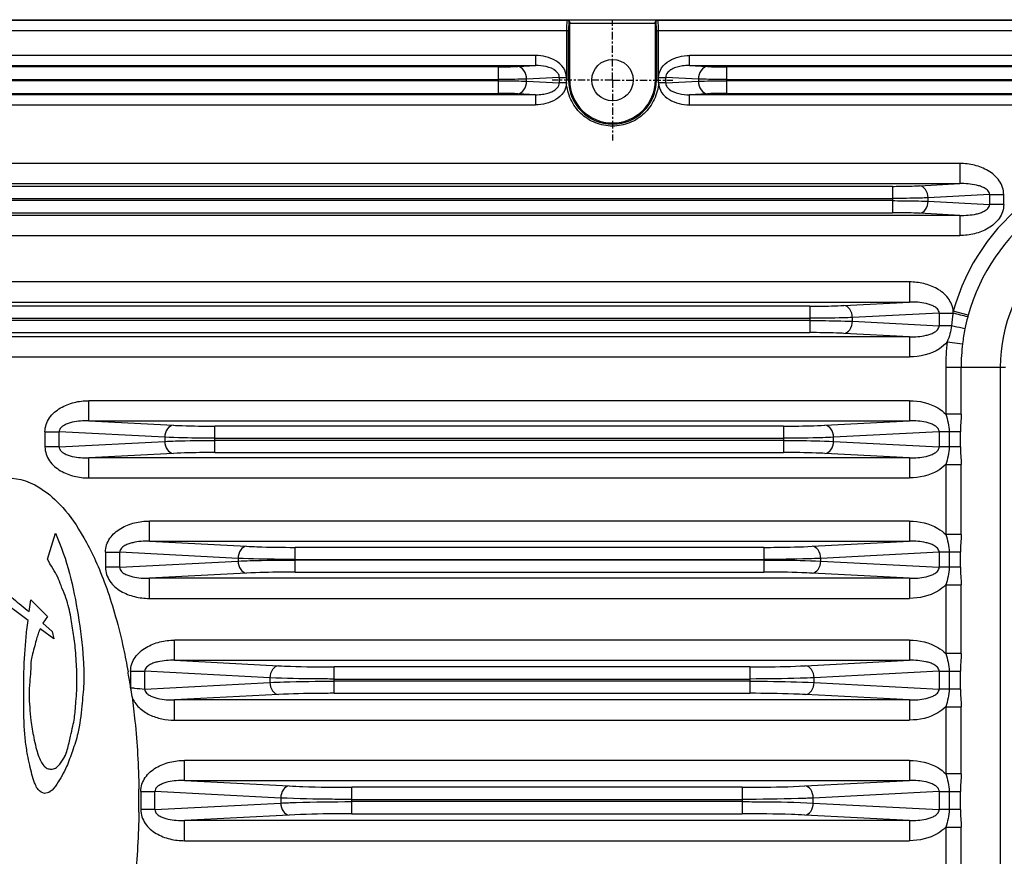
# Model space of a CAD drawing. Header units: millimetres. Extents: x 23 to 485, y 64 to 313.
# Tile 17 of 18: x 393 to 442, y 217 to 258. Entities that reach past the tile are written whole.
import ezdxf

# ---------------------------------------------------------------- set-up
doc = ezdxf.new("R2010")
doc.units = ezdxf.units.MM
doc.linetypes.add('CENTER', pattern=[0.6, 0.375, -0.075, 0.075, -0.075])
doc.layers.add('DEFAULT_1', color=3, linetype='CENTER')

msp = doc.modelspace()

# ---------------------------------------------------------------- linework, layer by layer
at = {"color": 7, "linetype": 'Continuous'}
for p, q in [((302.1305, 258.1061), (483.1162, 258.1061)), ((420.3411, 257.5729), (420.3387, 255.2243)), ((420.4983, 255.1061), (420.4983, 257.9299)), ((424.7483, 255.1061), (424.7483, 257.9299)), ((424.9079, 255.2243), (424.9056, 257.5729)), ((420.3405, 255.2441), (420.34, 255.1061)), ((420.3434, 254.9681), (420.34, 255.0935)), ((424.9066, 255.1061), (424.9061, 255.2441)), ((394.5919, 231.3391), (394.9756, 232.6218)), ((393.6265, 228.29), (390.9398, 230.2623)), ((393.6709, 228.7292), (393.7513, 229.3205)), ((393.7513, 229.3205), (394.5898, 228.481)), ((394.5898, 228.481), (394.3491, 228.1522)), ((394.9031, 227.3773), (394.225, 227.8737)), ((394.3491, 228.1522), (394.8093, 227.7375)), ((394.8093, 227.7375), (394.9031, 227.3773))]:
    msp.add_line(p, q, dxfattribs=at)
at = {"color": 9, "linetype": 'Continuous'}
for p, q in [((420.3932, 258.0728), (364.8534, 258.0728)), ((420.3932, 258.0799), (420.3932, 258.0728)), ((424.8534, 258.0799), (420.3932, 258.0799)), ((424.8534, 258.0728), (424.8534, 258.0799)), ((479.8932, 258.0728), (424.8534, 258.0728)), ((364.8059, 257.5729), (420.4407, 257.5729)), ((420.4407, 255.1061), (420.4407, 257.5729)), ((420.4751, 257.9728), (420.499, 257.9776)), ((420.4983, 257.9299), (424.7483, 257.9299)), ((424.7476, 257.9776), (424.7716, 257.9728)), ((424.8059, 257.5729), (424.8059, 255.1061)), ((424.8059, 257.5729), (479.9407, 257.5729)), ((418.8024, 256.329), (366.4442, 256.329)), ((418.8024, 256.329), (418.8024, 255.8297)), ((426.4442, 255.8297), (426.4442, 256.329)), ((477.8024, 256.329), (426.4442, 256.329)), ((366.4442, 255.8297), (418.8024, 255.8297)), ((416.945, 255.7622), (368.3016, 255.7622)), ((416.9449, 255.7622), (416.9449, 254.4501)), ((417.9172, 255.7833), (418.8024, 255.8297)), ((426.4442, 255.8297), (477.8024, 255.8297)), ((426.4442, 255.8297), (427.3294, 255.7833)), ((475.945, 255.7622), (428.3016, 255.7622)), ((428.3017, 254.4501), (428.3017, 255.7622)), ((368.3017, 255.138), (416.9449, 255.138)), ((416.9449, 255.0742), (368.3017, 255.0742)), ((419.981, 255.2441), (418.3591, 255.1591)), ((418.3591, 255.0531), (418.3591, 255.1591)), ((419.981, 255.2441), (419.981, 254.9681)), ((419.981, 255.2441), (420.34, 255.2441)), ((424.9066, 255.2441), (425.2657, 255.2441)), ((425.2657, 254.9681), (425.2657, 255.2441)), ((426.8875, 255.1591), (425.2657, 255.2441)), ((426.8875, 255.1591), (426.8875, 255.0531)), ((428.3017, 255.138), (475.9449, 255.138)), ((475.9449, 255.0742), (428.3017, 255.0742)), ((418.3591, 255.0531), (419.981, 254.9681)), ((420.3434, 254.9681), (419.981, 254.9681)), ((425.2657, 254.9681), (424.9032, 254.9681)), ((425.2657, 254.9681), (426.8875, 255.0531)), ((418.8024, 254.3826), (366.4442, 254.3826)), ((368.3016, 254.4501), (416.945, 254.4501)), ((418.8024, 254.3826), (417.9172, 254.429)), ((418.8024, 254.3826), (418.8024, 253.8833)), ((427.3294, 254.429), (426.4442, 254.3826)), ((426.4442, 253.8833), (426.4442, 254.3826)), ((477.8024, 254.3826), (426.4442, 254.3826)), ((428.3016, 254.4501), (475.945, 254.4501)), ((366.4442, 253.8833), (418.8024, 253.8833)), ((426.4442, 253.8833), (477.8024, 253.8833)), ((439.8585, 250.9685), (332.4381, 250.9685)), ((439.8585, 250.9685), (439.8585, 249.9699)), ((332.4381, 249.9699), (439.8585, 249.9699)), ((436.5155, 249.8359), (335.7811, 249.8359)), ((436.5154, 249.8359), (436.5154, 248.5263)), ((437.859, 249.8651), (439.8585, 249.9699)), ((335.7812, 249.2368), (436.5154, 249.2368)), ((441.3304, 249.4256), (438.2832, 249.2659)), ((438.2832, 249.0963), (438.2832, 249.2659)), ((441.3304, 249.4256), (442.0375, 249.4256)), ((441.3304, 249.4256), (441.3304, 248.9366)), ((442.0375, 248.9366), (442.0375, 249.4256)), ((436.5154, 249.1255), (335.7812, 249.1255)), ((438.2832, 249.0963), (441.3304, 248.9366)), ((442.0375, 248.9366), (441.3304, 248.9366)), ((439.8585, 248.3924), (332.4381, 248.3924)), ((335.7811, 248.5263), (436.5155, 248.5263)), ((439.8585, 248.3924), (437.859, 248.4972)), ((439.8585, 248.3924), (439.8585, 247.3937)), ((332.4381, 247.3937), (439.8585, 247.3937)), ((437.3585, 245.0919), (332.4381, 245.0919)), ((437.3585, 245.0919), (437.3585, 244.0933)), ((332.4381, 244.0933), (437.3585, 244.0933)), ((432.4085, 243.8859), (337.3881, 243.8859)), ((432.4083, 243.8859), (432.4083, 242.5763)), ((434.1055, 243.9228), (437.3585, 244.0933)), ((438.8304, 243.549), (434.5297, 243.3236)), ((438.8304, 243.549), (439.5234, 243.549)), ((438.8304, 243.549), (438.8304, 242.9133)), ((440.2724, 243.4358), (439.5339, 243.6395)), ((337.3883, 243.2868), (432.4083, 243.2868)), ((432.4083, 243.1755), (337.3883, 243.1755)), ((434.5297, 243.1387), (434.5297, 243.3236)), ((434.5297, 243.1387), (438.8304, 242.9133)), ((439.4457, 242.9133), (438.8304, 242.9133)), ((437.3585, 242.369), (332.4381, 242.369)), ((337.3881, 242.5763), (432.4085, 242.5763)), ((437.3585, 242.369), (434.1055, 242.5395)), ((437.3585, 242.369), (437.3585, 241.3704)), ((439.2336, 242.1197), (439.994, 242.0272)), ((332.4381, 241.3704), (437.3585, 241.3704)), ((439.157, 240.8561), (442.1189, 240.8561)), ((439.157, 240.8561), (439.157, 238.5346)), ((439.923, 238.5345), (439.923, 240.8561)), ((441.8649, 240.8561), (441.8649, 197.8561)), ((396.6381, 238.2001), (396.6381, 239.1988)), ((437.3585, 239.1988), (396.6381, 239.1988)), ((437.3585, 239.1988), (437.3585, 238.2001)), ((439.923, 238.5345), (439.157, 238.5345)), ((396.6381, 238.2001), (437.3585, 238.2001)), ((396.6381, 238.2001), (400.8299, 237.9805)), ((433.1668, 237.9805), (437.3585, 238.2001)), ((394.4591, 237.6559), (394.4591, 236.9064)), ((394.4591, 237.6559), (395.1662, 237.6559)), ((395.1662, 236.9064), (395.1662, 237.6559)), ((400.4058, 237.3813), (395.1662, 237.6559)), ((431.1162, 237.9359), (402.8804, 237.9359)), ((402.8806, 236.6263), (402.8806, 237.9359)), ((431.116, 237.9359), (431.116, 236.6263)), ((438.8304, 237.6559), (433.5909, 237.3813)), ((439.8861, 237.6559), (438.8304, 237.6559)), ((438.8304, 237.6559), (438.8304, 236.9064)), ((439.3288, 237.6559), (439.3288, 236.9064)), ((439.8861, 236.9064), (439.8861, 237.6559)), ((395.1662, 236.9064), (400.4058, 237.181)), ((400.4058, 237.3813), (400.4058, 237.181)), ((402.8806, 237.3368), (431.116, 237.3368)), ((431.116, 237.2255), (402.8806, 237.2255)), ((433.5909, 237.181), (433.5909, 237.3813)), ((433.5909, 237.181), (438.8304, 236.9064)), ((395.1662, 236.9064), (394.4591, 236.9064)), ((400.8299, 236.5818), (396.6381, 236.3621)), ((402.8804, 236.6263), (431.1162, 236.6263)), ((437.3585, 236.3621), (433.1668, 236.5818)), ((439.8861, 236.9064), (438.8304, 236.9064)), ((396.6381, 235.3635), (396.6381, 236.3621)), ((437.3585, 236.3621), (396.6381, 236.3621)), ((437.3585, 236.3621), (437.3585, 235.3635)), ((439.157, 236.0277), (439.923, 236.0277)), ((439.157, 236.0277), (439.157, 232.5596)), ((439.923, 232.5595), (439.923, 236.0277)), ((396.6381, 235.3635), (437.3585, 235.3635)), ((399.6381, 232.2251), (399.6381, 233.2238)), ((437.3585, 233.2238), (399.6381, 233.2238)), ((437.3585, 233.2238), (437.3585, 232.2251)), ((399.6381, 232.2251), (437.3585, 232.2251)), ((399.6381, 232.2251), (404.4651, 231.9722)), ((432.5315, 231.9722), (437.3585, 232.2251)), ((439.923, 232.5595), (439.157, 232.5595)), ((397.4591, 231.6809), (397.4591, 230.9314)), ((397.4591, 231.6809), (398.1662, 231.6809)), ((398.1662, 230.9314), (398.1662, 231.6809)), ((404.041, 231.373), (398.1662, 231.6809)), ((430.1274, 231.92), (406.8693, 231.92)), ((406.8695, 230.6923), (406.8695, 231.92)), ((430.1271, 231.92), (430.1271, 230.6923)), ((438.8304, 231.6809), (432.9556, 231.373)), ((439.8861, 231.6809), (438.8304, 231.6809)), ((438.8304, 231.6809), (438.8304, 230.9314)), ((439.3288, 231.6809), (439.3288, 230.9314)), ((439.8861, 230.9314), (439.8861, 231.6809)), ((398.1662, 230.9314), (404.041, 231.2393)), ((404.041, 231.373), (404.041, 231.2393)), ((406.8695, 231.3208), (430.1271, 231.3208)), ((430.1271, 231.2915), (406.8695, 231.2915)), ((432.9556, 231.2393), (432.9556, 231.373)), ((432.9556, 231.2393), (438.8304, 230.9314)), ((398.1662, 230.9314), (397.4591, 230.9314)), ((404.4651, 230.6401), (399.6381, 230.3871)), ((406.8692, 230.6923), (430.1274, 230.6923)), ((437.3585, 230.3871), (432.5315, 230.6401)), ((439.8861, 230.9314), (438.8304, 230.9314)), ((399.6381, 229.3885), (399.6381, 230.3871)), ((437.3585, 230.3871), (399.6381, 230.3871)), ((437.3585, 230.3871), (437.3585, 229.3885)), ((439.157, 230.0527), (439.923, 230.0527)), ((439.157, 230.0527), (439.157, 226.6506)), ((439.923, 226.6506), (439.923, 230.0527)), ((399.6381, 229.3885), (437.3585, 229.3885)), ((400.8881, 226.3162), (400.8881, 227.3148)), ((437.3585, 227.3148), (400.8881, 227.3148)), ((437.3585, 227.3148), (437.3585, 226.3162)), ((400.8881, 226.3162), (437.3585, 226.3162)), ((400.8881, 226.3162), (406.0477, 226.0458)), ((432.1989, 226.0458), (437.3585, 226.3162)), ((439.923, 226.6506), (439.157, 226.6506)), ((398.7091, 225.7719), (398.7091, 224.9764)), ((398.7091, 225.7719), (399.4162, 225.7719)), ((399.4162, 224.8903), (399.4162, 225.7719)), ((405.6236, 225.4466), (399.4162, 225.7719)), ((429.4413, 225.9859), (408.8054, 225.9859)), ((408.8056, 224.6763), (408.8056, 225.9859)), ((429.441, 225.9859), (429.441, 224.6763)), ((438.8304, 225.7719), (432.623, 225.4466)), ((438.8304, 225.7719), (439.8861, 225.7719)), ((438.8304, 225.7719), (438.8304, 224.8903)), ((439.3288, 225.7719), (439.3288, 224.8903)), ((439.8861, 224.8903), (439.8861, 225.7719)), ((405.6236, 225.4466), (405.6236, 225.2156)), ((408.8056, 225.3868), (429.441, 225.3868)), ((429.441, 225.2755), (408.8056, 225.2755)), ((432.623, 225.2156), (432.623, 225.4466)), ((399.4162, 224.8903), (405.6236, 225.2156)), ((432.623, 225.2156), (438.8304, 224.8903)), ((439.8861, 224.8903), (438.8304, 224.8903)), ((406.0477, 224.6165), (400.8881, 224.3461)), ((437.3585, 224.3461), (400.8881, 224.3461)), ((400.8881, 223.3474), (400.8881, 224.3461)), ((408.8053, 224.6763), (429.4412, 224.6763)), ((437.3585, 224.3461), (432.1989, 224.6165)), ((437.3585, 224.3461), (437.3585, 223.3474)), ((439.157, 224.0116), (439.923, 224.0116)), ((439.157, 224.0116), (439.157, 220.6852)), ((439.923, 220.6851), (439.923, 224.0116)), ((400.8881, 223.3474), (437.3585, 223.3474)), ((437.3585, 221.3494), (401.3881, 221.3494)), ((401.3881, 220.3507), (401.3881, 221.3494)), ((437.3585, 221.3494), (437.3585, 220.3507)), ((439.923, 220.6851), (439.157, 220.6851)), ((401.3881, 220.3507), (437.3585, 220.3507)), ((401.3881, 220.3507), (406.5829, 220.0785)), ((429.0525, 220.0109), (409.6941, 220.0109)), ((409.6944, 218.7013), (409.6944, 220.0109)), ((429.0522, 220.0109), (429.0522, 218.7013)), ((432.1638, 220.0785), (437.3585, 220.3507)), ((399.2091, 219.8065), (399.9162, 219.8065)), ((399.2091, 219.8065), (399.2091, 218.9058)), ((406.1588, 219.4793), (399.9162, 219.8065)), ((399.9162, 218.9058), (399.9162, 219.8065)), ((406.1588, 219.4793), (406.1588, 219.233)), ((409.6944, 219.4118), (429.0522, 219.4118)), ((438.8304, 219.8065), (432.5878, 219.4793)), ((432.5878, 219.233), (432.5878, 219.4793)), ((438.8304, 219.8065), (439.8861, 219.8065)), ((438.8304, 219.8065), (438.8304, 218.9058)), ((439.3288, 219.8065), (439.3288, 218.9058)), ((439.8861, 218.9058), (439.8861, 219.8065)), ((399.9162, 218.9058), (399.2091, 218.9058)), ((399.9162, 218.9058), (406.1588, 219.233)), ((429.0522, 219.3005), (409.6944, 219.3005)), ((432.5878, 219.233), (438.8304, 218.9058)), ((439.8861, 218.9058), (438.8304, 218.9058)), ((406.5829, 218.6338), (401.3881, 218.3615)), ((409.6941, 218.7013), (429.0525, 218.7013)), ((437.3585, 218.3615), (432.1638, 218.6338)), ((437.3585, 218.3615), (401.3881, 218.3615)), ((401.3881, 217.3629), (401.3881, 218.3615)), ((437.3585, 218.3615), (437.3585, 217.3629)), ((439.157, 218.0271), (439.923, 218.0271)), ((439.157, 218.0271), (439.157, 214.7006)), ((439.923, 214.7006), (439.923, 218.0271)), ((401.3881, 217.3629), (437.3585, 217.3629))]:
    msp.add_line(p, q, dxfattribs=at)
at = {"color": 7, "linetype": 'Continuous'}
msp.add_circle((422.6233, 255.1061), 1.027, dxfattribs=at)
at = {"color": 9, "linetype": 'Continuous'}
for centre, radius, start, end in [((422.6233, 255.1061), 2.1826, 180, 0), ((449.6233, 240.8561), 10.4663, 90, 164.57728), ((449.6233, 240.8561), 9.7003, 90, 164.57726), ((449.6233, 240.8561), 7.7584, 90, 180), ((464.2547, 240.2062), 24.9562, 172.30226, 173.77263), ((436.7289, 243.9203), 2.819, 352.43132, 354.2841), ((396.1419, 82.2926), 166.9898, 74.684537, 74.942678), ((452.4204, 240.0566), 12.6091, 164.85052, 167.6068), ((455.1644, 239.3232), 15.4495, 164.56181, 164.8844), ((449.6233, 240.8561), 10.4663, 173.06586, 180), ((449.6233, 240.8561), 9.7003, 173.06599, 180)]:
    msp.add_arc(centre, radius, start, end, dxfattribs=at)
at = {"color": 7, "linetype": 'Continuous'}
for centre, radius, start, end in [((422.6233, 255.1061), 2.125, 180, 0), ((422.1557, 255.1063), 2.7509, 357.12116, 359.99663), ((367.0063, 220.1612), 32.0661, 9.89569, 10.03441), ((366.1397, 220.0128), 32.9453, 8.66532, 9.89092), ((364.989, 219.8358), 34.1096, 7.85753, 8.64526), ((360.0115, 219.354), 39.1118, 0.66279, 0.84018), ((360.2454, 219.3561), 38.8779, 359.33632, 0.66368), ((360.0115, 219.3582), 39.1118, 359.15982, 359.33721)]:
    msp.add_arc(centre, radius, start, end, dxfattribs=at)
for centre, start_param, end_param in [((420.5114, 257.9299), 1.2473369, 1.5707963), ((424.7352, 257.9299), -1.5707963, -1.2473369)]:
    msp.add_ellipse(centre, major_axis=(0, 0.15), ratio=0.0874887, start_param=start_param, end_param=end_param, dxfattribs=at)
at = {"color": 9, "linetype": 'Continuous'}
for points, knots in [([(420.3754, 258.0728), (420.3713, 258.0718), (420.3668, 258.0544), (420.3608, 258.028), (420.3555, 257.9802), (420.3482, 257.8911), (420.3426, 257.7528), (420.3411, 257.6361), (420.3411, 257.5729)], [0, 0, 0, 0, 0.0257418, 0.0854901, 0.178992, 0.3028666, 0.6233961, 1, 1, 1, 1]), ([(420.4751, 257.9728), (420.475, 257.9983), (420.4538, 258.0513), (420.4009, 258.0728), (420.3754, 258.0728)], [0, 0, 0, 0, 0.5004015, 1, 1, 1, 1]), ([(424.8712, 258.0728), (424.8458, 258.0728), (424.7928, 258.0513), (424.7716, 257.9983), (424.7716, 257.9728)], [0, 0, 0, 0, 0.4991093, 1, 1, 1, 1]), ([(424.9056, 257.5729), (424.9056, 257.6361), (424.904, 257.7528), (424.8984, 257.8911), (424.8911, 257.9802), (424.8859, 258.028), (424.8798, 258.0544), (424.8754, 258.0718), (424.8712, 258.0728)], [0, 0, 0, 0, 0.3766038, 0.6971334, 0.8210081, 0.91451, 0.9742582, 1, 1, 1, 1]), ([(420.4751, 257.9728), (420.4714, 257.9721), (420.4661, 257.9587), (420.457, 257.9217), (420.4487, 257.8387), (420.4421, 257.7175), (420.4407, 257.6235), (420.4407, 257.5729)], [0, 0, 0, 0, 0.0274955, 0.0877421, 0.3048102, 0.6244483, 1, 1, 1, 1]), ([(424.8059, 257.5729), (424.8059, 257.6235), (424.8045, 257.7175), (424.7979, 257.8387), (424.7896, 257.9217), (424.7805, 257.9587), (424.7752, 257.9721), (424.7716, 257.9728)], [0, 0, 0, 0, 0.3755548, 0.6951898, 0.9122564, 0.9725037, 1, 1, 1, 1]), ([(420.3387, 255.2243), (420.3387, 255.3963), (420.2226, 255.7478), (419.8169, 256.0963), (419.326, 256.2888), (418.9764, 256.329), (418.8024, 256.329)], [0, 0, 0, 0, 0.2482825, 0.4981065, 0.7489019, 1, 1, 1, 1]), ([(424.9079, 255.2243), (424.9079, 255.3963), (425.024, 255.7478), (425.4297, 256.0963), (425.9207, 256.2888), (426.2702, 256.329), (426.4442, 256.329)], [0, 0, 0, 0, 0.2482825, 0.4981065, 0.7489019, 1, 1, 1, 1]), ([(416.945, 255.7622), (417.0344, 255.7622), (417.3585, 255.764), (417.6828, 255.771), (417.9172, 255.7833)], [0, 0, 0, 0, 0.2758097, 1, 1, 1, 1]), ([(418.3591, 255.1591), (418.3551, 255.3104), (418.2891, 255.5889), (418.0375, 255.777), (417.9172, 255.7833)], [0, 0, 0, 0, 0.5566845, 1, 1, 1, 1]), ([(419.981, 255.2441), (419.9822, 255.3048), (419.9461, 255.428), (419.7384, 255.6496), (419.3328, 255.8001), (418.9795, 255.8323), (418.8024, 255.8297)], [0, 0, 0, 0, 0.1276305, 0.2545029, 0.6274989, 1, 1, 1, 1]), ([(426.4442, 255.8297), (426.3261, 255.8314), (426.1185, 255.8196), (425.8274, 255.7607), (425.5761, 255.6645), (425.3497, 255.5134), (425.2638, 255.3338), (425.2657, 255.2441)], [0, 0, 0, 0, 0.2485325, 0.4353347, 0.6227639, 0.8113227, 1, 1, 1, 1]), ([(427.3295, 255.7833), (427.2092, 255.777), (426.9576, 255.589), (426.8915, 255.3104), (426.8875, 255.1591)], [0, 0, 0, 0, 0.4430783, 1, 1, 1, 1]), ([(427.3294, 255.7833), (427.3988, 255.7796), (427.7227, 255.7662), (428.0469, 255.7622), (428.3016, 255.7622)], [0, 0, 0, 0, 0.2143108, 1, 1, 1, 1]), ([(417.9172, 254.429), (418.0374, 254.4353), (418.289, 254.6233), (418.3551, 254.9018), (418.3591, 255.0531)], [0, 0, 0, 0, 0.4430783, 1, 1, 1, 1]), ([(420.3387, 254.9879), (420.3387, 254.8158), (420.2225, 254.4644), (419.8168, 254.116), (419.3259, 253.9235), (418.9764, 253.8833), (418.8024, 253.8833)], [0, 0, 0, 0, 0.2482817, 0.4981062, 0.7489018, 1, 1, 1, 1]), ([(418.8024, 254.3826), (418.9205, 254.3808), (419.1281, 254.3926), (419.4193, 254.4516), (419.6705, 254.5478), (419.8969, 254.6988), (419.9828, 254.8784), (419.981, 254.9681)], [0, 0, 0, 0, 0.2485325, 0.4353347, 0.6227639, 0.8113227, 1, 1, 1, 1]), ([(424.9079, 254.9879), (424.8906, 254.701), (424.7452, 254.129), (424.2338, 253.411), (423.4899, 252.935), (422.6233, 252.7683), (421.7567, 252.935), (421.0128, 253.411), (420.5014, 254.129), (420.356, 254.701), (420.3387, 254.9879)], [0, 0, 0, 0, 0.1250596, 0.2500127, 0.3750164, 0.4999995, 0.6249826, 0.7499863, 0.8749399, 1, 1, 1, 1]), ([(424.9079, 254.9879), (424.9079, 254.8158), (425.0241, 254.4644), (425.4298, 254.116), (425.9207, 253.9235), (426.2702, 253.8833), (426.4442, 253.8833)], [0, 0, 0, 0, 0.2482817, 0.4981062, 0.7489018, 1, 1, 1, 1]), ([(425.2657, 254.9681), (425.2644, 254.9075), (425.3005, 254.7843), (425.5082, 254.5627), (425.9138, 254.4122), (426.2672, 254.3799), (426.4442, 254.3826)], [0, 0, 0, 0, 0.1276305, 0.2545029, 0.6274989, 1, 1, 1, 1]), ([(426.8875, 255.0531), (426.8915, 254.9019), (426.9575, 254.6234), (427.2092, 254.4353), (427.3295, 254.429)], [0, 0, 0, 0, 0.5566845, 1, 1, 1, 1]), ([(417.9172, 254.429), (417.8478, 254.4326), (417.5239, 254.446), (417.1997, 254.4501), (416.945, 254.4501)], [0, 0, 0, 0, 0.2143108, 1, 1, 1, 1]), ([(428.3016, 254.4501), (428.2122, 254.4501), (427.8881, 254.4483), (427.5638, 254.4413), (427.3294, 254.429)], [0, 0, 0, 0, 0.2758097, 1, 1, 1, 1]), ([(442.0375, 249.4256), (442.0375, 249.6676), (441.8634, 250.1603), (441.2885, 250.6437), (440.5959, 250.9125), (440.1036, 250.9685), (439.8585, 250.9685)], [0, 0, 0, 0, 0.2479811, 0.4979414, 0.7488289, 1, 1, 1, 1]), ([(436.5155, 249.8359), (436.6391, 249.8359), (437.087, 249.8384), (437.535, 249.8481), (437.859, 249.8651)], [0, 0, 0, 0, 0.2758091, 1, 1, 1, 1]), ([(438.2832, 249.2659), (438.2794, 249.4111), (438.2159, 249.6785), (437.9744, 249.8591), (437.8589, 249.8651)], [0, 0, 0, 0, 0.556684, 1, 1, 1, 1]), ([(441.3304, 249.4256), (441.3336, 249.4983), (441.2592, 249.642), (441.0789, 249.7592), (440.8841, 249.8419), (440.616, 249.9162), (440.2728, 249.9657), (439.9963, 249.9732), (439.8585, 249.9699)], [0, 0, 0, 0, 0.1299658, 0.2571924, 0.382387, 0.5066269, 0.7536441, 1, 1, 1, 1]), ([(437.8589, 248.4972), (437.9743, 248.5032), (438.2159, 248.6837), (438.2794, 248.9511), (438.2832, 249.0963)], [0, 0, 0, 0, 0.4430778, 1, 1, 1, 1]), ([(442.0375, 248.9366), (442.0375, 248.6946), (441.8634, 248.202), (441.2885, 247.7185), (440.5959, 247.4498), (440.1036, 247.3937), (439.8585, 247.3937)], [0, 0, 0, 0, 0.2479804, 0.4979399, 0.7488275, 1, 1, 1, 1]), ([(439.8585, 248.3924), (439.9963, 248.3891), (440.2728, 248.3965), (440.616, 248.4461), (440.8841, 248.5204), (441.0789, 248.6031), (441.2592, 248.7203), (441.3336, 248.864), (441.3304, 248.9366)], [0, 0, 0, 0, 0.2463561, 0.4933734, 0.6176132, 0.7428077, 0.8700342, 1, 1, 1, 1]), ([(437.859, 248.4972), (437.7631, 248.5022), (437.3155, 248.5207), (436.8675, 248.5263), (436.5155, 248.5263)], [0, 0, 0, 0, 0.2143096, 1, 1, 1, 1]), ([(439.5339, 243.6395), (439.5151, 243.8737), (439.3161, 244.336), (438.7475, 244.7872), (438.0732, 245.0393), (437.5961, 245.0919), (437.3585, 245.0919)], [0, 0, 0, 0, 0.2482231, 0.4982119, 0.7489825, 1, 1, 1, 1]), ([(432.4085, 243.8859), (432.5646, 243.8859), (433.1304, 243.8891), (433.6963, 243.9013), (434.1055, 243.9228)], [0, 0, 0, 0, 0.2758099, 1, 1, 1, 1]), ([(434.5297, 243.3236), (434.5258, 243.4688), (434.4624, 243.7361), (434.2209, 243.9167), (434.1054, 243.9228)], [0, 0, 0, 0, 0.556684, 1, 1, 1, 1]), ([(438.8304, 243.549), (438.8336, 243.6216), (438.7592, 243.7653), (438.5789, 243.8826), (438.3841, 243.9652), (438.116, 244.0395), (437.7728, 244.0891), (437.4963, 244.0965), (437.3585, 244.0933)], [0, 0, 0, 0, 0.1299658, 0.2571924, 0.382387, 0.5066269, 0.7536441, 1, 1, 1, 1]), ([(434.1054, 242.5395), (434.2208, 242.5455), (434.4624, 242.726), (434.5258, 242.9934), (434.5297, 243.1387)], [0, 0, 0, 0, 0.4430778, 1, 1, 1, 1]), ([(437.3585, 242.369), (437.4963, 242.3657), (437.7728, 242.3732), (438.116, 242.4227), (438.3841, 242.497), (438.5789, 242.5797), (438.7592, 242.6969), (438.8336, 242.8406), (438.8304, 242.9133)], [0, 0, 0, 0, 0.2463561, 0.4933734, 0.6176132, 0.7428077, 0.8700342, 1, 1, 1, 1]), ([(440.1051, 242.7628), (440.0598, 242.7738), (439.8405, 242.8257), (439.6205, 242.875), (439.4457, 242.9133)], [0, 0, 0, 0, 0.206431, 1, 1, 1, 1]), ([(434.1055, 242.5395), (433.9844, 242.5458), (433.419, 242.5692), (432.8531, 242.5763), (432.4085, 242.5763)], [0, 0, 0, 0, 0.2143107, 1, 1, 1, 1]), ([(439.2336, 242.1197), (439.1227, 241.987), (438.593, 241.5356), (437.8719, 241.3704), (437.3585, 241.3704)], [0, 0, 0, 0, 0.2519104, 1, 1, 1, 1]), ([(394.4591, 237.6559), (394.4591, 237.8979), (394.6332, 238.3905), (395.2081, 238.874), (395.9007, 239.1427), (396.393, 239.1988), (396.6381, 239.1988)], [0, 0, 0, 0, 0.2479805, 0.49794, 0.7488276, 1, 1, 1, 1]), ([(437.3585, 239.1988), (437.8445, 239.1988), (438.5217, 239.0509), (439.0434, 238.6521), (439.157, 238.5346)], [0, 0, 0, 0, 0.7482972, 1, 1, 1, 1]), ([(396.6381, 238.2001), (396.5003, 238.2034), (396.2239, 238.196), (395.8806, 238.1464), (395.6125, 238.0721), (395.4177, 237.9895), (395.2374, 237.8722), (395.163, 237.7285), (395.1662, 237.6559)], [0, 0, 0, 0, 0.2463561, 0.4933734, 0.6176132, 0.7428078, 0.8700342, 1, 1, 1, 1]), ([(400.83, 237.9804), (400.7146, 237.9744), (400.473, 237.7939), (400.4096, 237.5265), (400.4058, 237.3813)], [0, 0, 0, 0, 0.4430778, 1, 1, 1, 1]), ([(400.8299, 237.9805), (400.9762, 237.9728), (401.6594, 237.9445), (402.3432, 237.9359), (402.8804, 237.9359)], [0, 0, 0, 0, 0.2143107, 1, 1, 1, 1]), ([(431.1162, 237.9359), (431.3048, 237.9359), (431.9884, 237.9397), (432.6723, 237.9545), (433.1668, 237.9805)], [0, 0, 0, 0, 0.2758099, 1, 1, 1, 1]), ([(433.5909, 237.3813), (433.5871, 237.5264), (433.5236, 237.7938), (433.2821, 237.9744), (433.1666, 237.9804)], [0, 0, 0, 0, 0.556684, 1, 1, 1, 1]), ([(438.8304, 237.6559), (438.8336, 237.7285), (438.7592, 237.8722), (438.5789, 237.9895), (438.3841, 238.0721), (438.116, 238.1464), (437.7728, 238.196), (437.4963, 238.2034), (437.3585, 238.2001)], [0, 0, 0, 0, 0.1299658, 0.2571923, 0.382387, 0.5066268, 0.753644, 1, 1, 1, 1]), ([(400.4058, 237.181), (400.4096, 237.0358), (400.473, 236.7684), (400.7145, 236.5879), (400.83, 236.5818)], [0, 0, 0, 0, 0.556684, 1, 1, 1, 1]), ([(433.1666, 236.5818), (433.282, 236.5879), (433.5236, 236.7683), (433.5871, 237.0358), (433.5909, 237.181)], [0, 0, 0, 0, 0.4430778, 1, 1, 1, 1]), ([(394.4591, 236.9064), (394.4591, 236.6644), (394.6332, 236.1717), (395.2081, 235.6883), (395.9007, 235.4195), (396.393, 235.3635), (396.6381, 235.3635)], [0, 0, 0, 0, 0.2479812, 0.4979415, 0.748829, 1, 1, 1, 1]), ([(395.1662, 236.9064), (395.163, 236.8338), (395.2374, 236.6901), (395.4177, 236.5728), (395.6125, 236.4902), (395.8806, 236.4159), (396.2239, 236.3663), (396.5003, 236.3588), (396.6381, 236.3621)], [0, 0, 0, 0, 0.1299658, 0.2571923, 0.382387, 0.5066268, 0.753644, 1, 1, 1, 1]), ([(402.8804, 236.6263), (402.6919, 236.6263), (402.0082, 236.6225), (401.3243, 236.6077), (400.8299, 236.5818)], [0, 0, 0, 0, 0.2758098, 1, 1, 1, 1]), ([(433.1668, 236.5818), (433.0204, 236.5895), (432.3373, 236.6178), (431.6534, 236.6263), (431.1162, 236.6263)], [0, 0, 0, 0, 0.2143107, 1, 1, 1, 1]), ([(437.3585, 236.3621), (437.4963, 236.3588), (437.7728, 236.3663), (438.116, 236.4159), (438.3841, 236.4902), (438.5789, 236.5728), (438.7592, 236.6901), (438.8336, 236.8338), (438.8304, 236.9064)], [0, 0, 0, 0, 0.2463561, 0.4933734, 0.6176132, 0.7428078, 0.8700342, 1, 1, 1, 1]), ([(439.157, 236.0277), (439.0433, 235.9101), (438.5215, 235.5115), (437.8444, 235.3635), (437.3585, 235.3635)], [0, 0, 0, 0, 0.2518343, 1, 1, 1, 1]), ([(397.4591, 231.6809), (397.4591, 231.9229), (397.6332, 232.4155), (398.2081, 232.899), (398.9007, 233.1677), (399.393, 233.2238), (399.6381, 233.2238)], [0, 0, 0, 0, 0.2479805, 0.49794, 0.7488276, 1, 1, 1, 1]), ([(437.3585, 233.2238), (437.8445, 233.2238), (438.5217, 233.0759), (439.0434, 232.6771), (439.157, 232.5596)], [0, 0, 0, 0, 0.7482972, 1, 1, 1, 1]), ([(399.6381, 232.2251), (399.5003, 232.2284), (399.2239, 232.221), (398.8806, 232.1714), (398.6125, 232.0971), (398.4177, 232.0145), (398.2374, 231.8972), (398.163, 231.7535), (398.1662, 231.6809)], [0, 0, 0, 0, 0.2463561, 0.4933734, 0.6176132, 0.7428078, 0.8700342, 1, 1, 1, 1]), ([(438.8304, 231.6809), (438.8336, 231.7535), (438.7592, 231.8972), (438.5789, 232.0145), (438.3841, 232.0971), (438.116, 232.1714), (437.7728, 232.221), (437.4963, 232.2284), (437.3585, 232.2251)], [0, 0, 0, 0, 0.1299658, 0.2571923, 0.382387, 0.5066268, 0.753644, 1, 1, 1, 1]), ([(404.4653, 231.9722), (404.3499, 231.9661), (404.1083, 231.7856), (404.0448, 231.5182), (404.041, 231.373)], [0, 0, 0, 0, 0.4430778, 1, 1, 1, 1]), ([(404.4651, 231.9722), (404.6367, 231.9632), (405.4376, 231.93), (406.2394, 231.92), (406.8693, 231.92)], [0, 0, 0, 0, 0.2143097, 1, 1, 1, 1]), ([(430.1274, 231.92), (430.3485, 231.92), (431.15, 231.9244), (431.9518, 231.9418), (432.5315, 231.9722)], [0, 0, 0, 0, 0.2758094, 1, 1, 1, 1]), ([(432.9556, 231.373), (432.9518, 231.5182), (432.8884, 231.7855), (432.6468, 231.9661), (432.5313, 231.9722)], [0, 0, 0, 0, 0.556684, 1, 1, 1, 1]), ([(404.041, 231.2393), (404.0448, 231.0941), (404.1083, 230.8267), (404.3498, 230.6461), (404.4653, 230.6401)], [0, 0, 0, 0, 0.556684, 1, 1, 1, 1]), ([(432.5313, 230.6401), (432.6467, 230.6461), (432.8883, 230.8266), (432.9518, 231.094), (432.9556, 231.2393)], [0, 0, 0, 0, 0.4430778, 1, 1, 1, 1]), ([(397.4591, 230.9314), (397.4591, 230.6894), (397.6332, 230.1967), (398.2081, 229.7133), (398.9007, 229.4445), (399.393, 229.3885), (399.6381, 229.3885)], [0, 0, 0, 0, 0.2479812, 0.4979415, 0.748829, 1, 1, 1, 1]), ([(398.1662, 230.9314), (398.163, 230.8588), (398.2374, 230.7151), (398.4177, 230.5978), (398.6125, 230.5152), (398.8806, 230.4409), (399.2239, 230.3913), (399.5003, 230.3838), (399.6381, 230.3871)], [0, 0, 0, 0, 0.1299658, 0.2571923, 0.382387, 0.5066268, 0.753644, 1, 1, 1, 1]), ([(406.8692, 230.6923), (406.6481, 230.6923), (405.8466, 230.6879), (405.0448, 230.6705), (404.4651, 230.6401)], [0, 0, 0, 0, 0.2758094, 1, 1, 1, 1]), ([(432.5315, 230.6401), (432.36, 230.6491), (431.559, 230.6823), (430.7572, 230.6923), (430.1274, 230.6923)], [0, 0, 0, 0, 0.2143097, 1, 1, 1, 1]), ([(437.3585, 230.3871), (437.4963, 230.3838), (437.7728, 230.3913), (438.116, 230.4409), (438.3841, 230.5152), (438.5789, 230.5978), (438.7592, 230.7151), (438.8336, 230.8588), (438.8304, 230.9314)], [0, 0, 0, 0, 0.2463561, 0.4933734, 0.6176132, 0.7428078, 0.8700342, 1, 1, 1, 1]), ([(439.157, 230.0527), (439.0433, 229.9351), (438.5215, 229.5365), (437.8444, 229.3885), (437.3585, 229.3885)], [0, 0, 0, 0, 0.2518343, 1, 1, 1, 1]), ([(398.7091, 225.7719), (398.7091, 226.0139), (398.8832, 226.5066), (399.4581, 226.9901), (400.1507, 227.2588), (400.643, 227.3148), (400.8881, 227.3148)], [0, 0, 0, 0, 0.2479805, 0.49794, 0.7488276, 1, 1, 1, 1]), ([(437.3585, 227.3148), (437.8445, 227.3148), (438.5217, 227.1669), (439.0434, 226.7682), (439.157, 226.6506)], [0, 0, 0, 0, 0.7482972, 1, 1, 1, 1]), ([(400.8881, 226.3162), (400.7503, 226.3195), (400.4739, 226.3121), (400.1306, 226.2625), (399.8625, 226.1882), (399.6677, 226.1055), (399.4874, 225.9883), (399.413, 225.8446), (399.4162, 225.7719)], [0, 0, 0, 0, 0.2463561, 0.4933734, 0.6176132, 0.7428078, 0.8700342, 1, 1, 1, 1]), ([(438.8304, 225.7719), (438.8336, 225.8446), (438.7592, 225.9883), (438.5789, 226.1055), (438.3841, 226.1882), (438.116, 226.2625), (437.7728, 226.3121), (437.4963, 226.3195), (437.3585, 226.3162)], [0, 0, 0, 0, 0.1299658, 0.2571923, 0.382387, 0.5066268, 0.753644, 1, 1, 1, 1]), ([(406.0479, 226.0458), (405.9325, 226.0398), (405.6909, 225.8593), (405.6275, 225.5919), (405.6236, 225.4466)], [0, 0, 0, 0, 0.4430778, 1, 1, 1, 1]), ([(406.0477, 226.0458), (406.2445, 226.0355), (407.1632, 225.9974), (408.0829, 225.9859), (408.8054, 225.9859)], [0, 0, 0, 0, 0.2143098, 1, 1, 1, 1]), ([(429.4413, 225.9859), (429.6949, 225.9859), (430.6143, 225.991), (431.5339, 226.0109), (432.1989, 226.0458)], [0, 0, 0, 0, 0.2758094, 1, 1, 1, 1]), ([(432.623, 225.4466), (432.6192, 225.5918), (432.5558, 225.8592), (432.3142, 226.0398), (432.1987, 226.0458)], [0, 0, 0, 0, 0.556684, 1, 1, 1, 1]), ([(398.7091, 224.9633), (398.7736, 224.9532), (399.0083, 224.92), (399.2447, 224.898), (399.4162, 224.8903)], [0, 0, 0, 0, 0.2756884, 1, 1, 1, 1]), ([(399.4162, 224.8903), (399.413, 224.8177), (399.4874, 224.674), (399.6677, 224.5567), (399.8625, 224.4741), (400.1306, 224.3998), (400.4739, 224.3502), (400.7503, 224.3428), (400.8881, 224.3461)], [0, 0, 0, 0, 0.1299658, 0.2571923, 0.382387, 0.5066268, 0.753644, 1, 1, 1, 1]), ([(405.6236, 225.2156), (405.6275, 225.0705), (405.6909, 224.8031), (405.9324, 224.6225), (406.0479, 224.6165)], [0, 0, 0, 0, 0.5566839, 1, 1, 1, 1]), ([(432.1987, 224.6165), (432.3141, 224.6225), (432.5557, 224.803), (432.6192, 225.0704), (432.623, 225.2156)], [0, 0, 0, 0, 0.4430778, 1, 1, 1, 1]), ([(437.3585, 224.3461), (437.4963, 224.3428), (437.7728, 224.3502), (438.116, 224.3998), (438.3841, 224.4741), (438.5789, 224.5567), (438.7592, 224.674), (438.8336, 224.8177), (438.8304, 224.8903)], [0, 0, 0, 0, 0.2463561, 0.4933734, 0.6176132, 0.7428078, 0.8700342, 1, 1, 1, 1]), ([(398.7784, 224.499), (398.85, 224.3008), (399.1028, 223.9407), (399.641, 223.5886), (400.2507, 223.3894), (400.676, 223.3474), (400.8881, 223.3474)], [0, 0, 0, 0, 0.2489586, 0.4989754, 0.7494105, 1, 1, 1, 1]), ([(408.8053, 224.6763), (408.5517, 224.6763), (407.6323, 224.6712), (406.7127, 224.6513), (406.0477, 224.6165)], [0, 0, 0, 0, 0.2758094, 1, 1, 1, 1]), ([(432.1989, 224.6165), (432.0021, 224.6268), (431.0834, 224.6648), (430.1637, 224.6763), (429.4412, 224.6763)], [0, 0, 0, 0, 0.2143098, 1, 1, 1, 1]), ([(439.157, 224.0116), (439.0433, 223.894), (438.5215, 223.4954), (437.8444, 223.3474), (437.3585, 223.3474)], [0, 0, 0, 0, 0.2518343, 1, 1, 1, 1]), ([(399.2091, 219.8065), (399.2091, 220.0485), (399.3832, 220.5411), (399.9581, 221.0246), (400.6507, 221.2933), (401.143, 221.3494), (401.3881, 221.3494)], [0, 0, 0, 0, 0.2479805, 0.49794, 0.7488276, 1, 1, 1, 1]), ([(437.3585, 221.3494), (437.8445, 221.3494), (438.5217, 221.2015), (439.0434, 220.8027), (439.157, 220.6852)], [0, 0, 0, 0, 0.7482972, 1, 1, 1, 1]), ([(401.3881, 220.3507), (401.2503, 220.354), (400.9739, 220.3466), (400.6306, 220.297), (400.3625, 220.2227), (400.1677, 220.14), (399.9874, 220.0228), (399.913, 219.8791), (399.9162, 219.8065)], [0, 0, 0, 0, 0.2463561, 0.4933734, 0.6176132, 0.7428078, 0.8700342, 1, 1, 1, 1]), ([(406.5831, 220.0785), (406.4677, 220.0724), (406.2261, 219.8919), (406.1626, 219.6245), (406.1588, 219.4793)], [0, 0, 0, 0, 0.4430778, 1, 1, 1, 1]), ([(406.5829, 220.0785), (406.8049, 220.0668), (407.8414, 220.0239), (408.879, 220.0109), (409.6941, 220.0109)], [0, 0, 0, 0, 0.2143108, 1, 1, 1, 1]), ([(429.0525, 220.0109), (429.3387, 220.0109), (430.376, 220.0167), (431.4135, 220.0392), (432.1638, 220.0785)], [0, 0, 0, 0, 0.27581, 1, 1, 1, 1]), ([(432.5878, 219.4793), (432.584, 219.6245), (432.5206, 219.8918), (432.279, 220.0724), (432.1635, 220.0785)], [0, 0, 0, 0, 0.556684, 1, 1, 1, 1]), ([(438.8304, 219.8065), (438.8336, 219.8791), (438.7592, 220.0228), (438.5789, 220.14), (438.3841, 220.2227), (438.116, 220.297), (437.7728, 220.3466), (437.4963, 220.354), (437.3585, 220.3507)], [0, 0, 0, 0, 0.1299658, 0.2571923, 0.382387, 0.5066268, 0.753644, 1, 1, 1, 1]), ([(399.2091, 218.9058), (399.2091, 218.6638), (399.3832, 218.1711), (399.9581, 217.6877), (400.6507, 217.4189), (401.143, 217.3629), (401.3881, 217.3629)], [0, 0, 0, 0, 0.2479812, 0.4979415, 0.748829, 1, 1, 1, 1]), ([(399.9162, 218.9058), (399.913, 218.8332), (399.9874, 218.6895), (400.1677, 218.5722), (400.3625, 218.4896), (400.6306, 218.4153), (400.9739, 218.3657), (401.2503, 218.3583), (401.3881, 218.3615)], [0, 0, 0, 0, 0.1299658, 0.2571923, 0.382387, 0.5066268, 0.753644, 1, 1, 1, 1]), ([(406.1588, 219.233), (406.1626, 219.0878), (406.2261, 218.8204), (406.4676, 218.6398), (406.5831, 218.6338)], [0, 0, 0, 0, 0.556684, 1, 1, 1, 1]), ([(432.1635, 218.6338), (432.2789, 218.6398), (432.5205, 218.8203), (432.584, 219.0877), (432.5878, 219.233)], [0, 0, 0, 0, 0.4430778, 1, 1, 1, 1]), ([(437.3585, 218.3615), (437.4963, 218.3583), (437.7728, 218.3657), (438.116, 218.4153), (438.3841, 218.4896), (438.5789, 218.5722), (438.7592, 218.6895), (438.8336, 218.8332), (438.8304, 218.9058)], [0, 0, 0, 0, 0.2463561, 0.4933734, 0.6176132, 0.7428078, 0.8700342, 1, 1, 1, 1]), ([(409.6941, 218.7013), (409.408, 218.7013), (408.3706, 218.6956), (407.3331, 218.6731), (406.5829, 218.6338)], [0, 0, 0, 0, 0.27581, 1, 1, 1, 1]), ([(432.1638, 218.6338), (431.9417, 218.6454), (430.9052, 218.6883), (429.8676, 218.7013), (429.0525, 218.7013)], [0, 0, 0, 0, 0.2143108, 1, 1, 1, 1]), ([(439.157, 218.0271), (439.0433, 217.9095), (438.5215, 217.5109), (437.8444, 217.3629), (437.3585, 217.3629)], [0, 0, 0, 0, 0.2518343, 1, 1, 1, 1])]:
    msp.add_open_spline(points, degree=3, knots=knots, dxfattribs=at)
at = {"color": 7, "linetype": 'Continuous'}
for points, knots in [([(420.411, 258.0799), (420.4321, 258.0794), (420.4814, 258.0574), (420.4998, 258.0051), (420.499, 257.9776)], [0, 0, 0, 0, 0.4340862, 1, 1, 1, 1]), ([(424.7476, 257.9776), (424.7468, 258.0051), (424.7652, 258.0574), (424.8145, 258.0794), (424.8356, 258.0799)], [0, 0, 0, 0, 0.5659853, 1, 1, 1, 1]), ([(418.3591, 255.1591), (418.2581, 255.1555), (417.7868, 255.1421), (417.3153, 255.138), (416.9449, 255.138)], [0, 0, 0, 0, 0.2142877, 1, 1, 1, 1]), ([(416.9449, 255.0742), (417.0749, 255.0742), (417.5464, 255.0724), (418.0179, 255.0654), (418.3591, 255.0531)], [0, 0, 0, 0, 0.2758119, 1, 1, 1, 1]), ([(428.3017, 255.138), (428.1717, 255.138), (427.7002, 255.1398), (427.2287, 255.1468), (426.8875, 255.1591)], [0, 0, 0, 0, 0.2758119, 1, 1, 1, 1]), ([(426.8875, 255.0531), (426.9885, 255.0568), (427.4598, 255.0702), (427.9313, 255.0742), (428.3017, 255.0742)], [0, 0, 0, 0, 0.2142877, 1, 1, 1, 1]), ([(438.2832, 249.2659), (438.157, 249.2609), (437.5679, 249.2424), (436.9785, 249.2368), (436.5154, 249.2368)], [0, 0, 0, 0, 0.2142943, 1, 1, 1, 1]), ([(436.5154, 249.1255), (436.6779, 249.1255), (437.2673, 249.123), (437.8567, 249.1133), (438.2832, 249.0963)], [0, 0, 0, 0, 0.2758106, 1, 1, 1, 1]), ([(434.5297, 243.3236), (434.3782, 243.3172), (433.6713, 243.2938), (432.964, 243.2868), (432.4083, 243.2868)], [0, 0, 0, 0, 0.2142981, 1, 1, 1, 1]), ([(432.4083, 243.1755), (432.6034, 243.1755), (433.3106, 243.1724), (434.0179, 243.1601), (434.5297, 243.1387)], [0, 0, 0, 0, 0.2758099, 1, 1, 1, 1]), ([(402.8806, 237.3368), (402.653, 237.3368), (401.828, 237.3405), (401.0027, 237.3553), (400.4058, 237.3813)], [0, 0, 0, 0, 0.2758093, 1, 1, 1, 1]), ([(400.4058, 237.181), (400.5824, 237.1887), (401.4071, 237.217), (402.2323, 237.2255), (402.8806, 237.2255)], [0, 0, 0, 0, 0.214301, 1, 1, 1, 1]), ([(433.5909, 237.3813), (433.4142, 237.3736), (432.5895, 237.3453), (431.7643, 237.3368), (431.116, 237.3368)], [0, 0, 0, 0, 0.214301, 1, 1, 1, 1]), ([(431.116, 237.2255), (431.3436, 237.2255), (432.1687, 237.2217), (432.9939, 237.2069), (433.5909, 237.181)], [0, 0, 0, 0, 0.2758093, 1, 1, 1, 1]), ([(392.6233, 235.3561), (393.165, 235.3561), (394.0848, 235.114), (395.467, 233.8397), (396.5315, 232.2745), (397.5468, 229.999), (398.2138, 227.6593), (398.513, 226.1379), (398.5819, 225.7484)], [0, 0, 0, 0, 0.3158347, 0.473752, 0.6316694, 0.7895867, 0.947504, 1, 1, 1, 1]), ([(394.9756, 232.6218), (395.2704, 231.9725), (395.72, 230.639), (396.1315, 228.5329), (396.3671, 226.708), (396.4059, 225.1898), (396.2767, 223.9608), (396.1682, 222.8244), (395.8345, 221.8394), (395.5302, 220.9779), (395.1477, 220.3089), (394.8047, 219.8097), (394.4088, 219.6559), (394.1202, 219.8618), (394.0208, 220.0477), (393.9854, 220.1304)], [0, 0, 0, 0, 0.1486312, 0.2951885, 0.4494876, 0.5346048, 0.6130903, 0.7089984, 0.7727955, 0.8308063, 0.900283, 0.9347268, 0.9558288, 0.9811057, 1, 1, 1, 1]), ([(390.3355, 231.5328), (390.5858, 231.3133), (391.0523, 230.9215), (391.7051, 230.376), (392.2946, 229.8597), (392.9436, 229.3213), (393.4114, 228.9426), (393.6709, 228.7292)], [0, 0, 0, 0, 0.2291673, 0.4194446, 0.585697, 0.7686422, 1, 1, 1, 1]), ([(395.4252, 221.5107), (395.4285, 221.5171), (395.4875, 221.6342), (395.5637, 221.8697), (395.6574, 222.2134), (395.7363, 222.6076), (395.8393, 223.0163), (395.922, 223.4333), (395.968, 223.8419), (395.9933, 224.2915), (396.0446, 224.7586), (396.0431, 225.2543), (396.0431, 225.7354), (396.0118, 226.2714), (395.982, 226.7767), (395.9264, 227.2688), (395.8502, 227.7003), (395.7857, 228.1324), (395.7307, 228.5803), (395.6088, 229.0487), (395.4648, 229.5412), (395.2556, 229.9936), (395.1068, 230.4644), (394.8363, 230.8774), (394.6547, 231.1705), (394.5919, 231.3391)], [0, 0, 0, 0, 0.0021196, 0.0387431, 0.0726432, 0.1074289, 0.157402, 0.1971519, 0.2328651, 0.2787714, 0.3301615, 0.3714975, 0.4250575, 0.4722683, 0.5300288, 0.574567, 0.6184379, 0.6594046, 0.7036644, 0.7515415, 0.8021742, 0.8549278, 0.8986037, 0.9471278, 1, 1, 1, 1]), ([(406.8695, 231.3208), (406.6094, 231.3208), (405.6664, 231.3252), (404.7233, 231.3426), (404.041, 231.373)], [0, 0, 0, 0, 0.2758089, 1, 1, 1, 1]), ([(404.041, 231.2393), (404.2429, 231.2483), (405.1854, 231.2814), (406.1285, 231.2915), (406.8695, 231.2915)], [0, 0, 0, 0, 0.2143033, 1, 1, 1, 1]), ([(432.9556, 231.373), (432.7537, 231.364), (431.8112, 231.3308), (430.8681, 231.3208), (430.1271, 231.3208)], [0, 0, 0, 0, 0.2143033, 1, 1, 1, 1]), ([(430.1271, 231.2915), (430.3872, 231.2915), (431.3302, 231.287), (432.2733, 231.2697), (432.9556, 231.2393)], [0, 0, 0, 0, 0.2758089, 1, 1, 1, 1]), ([(393.9854, 220.1304), (393.9714, 220.1631), (393.9051, 220.3337), (393.8042, 220.6615), (393.6984, 221.1276), (393.5807, 221.6877), (393.4766, 222.3427), (393.417, 223.153), (393.4035, 224.0901), (393.4046, 225.107), (393.4154, 226.0955), (393.4867, 226.9904), (393.5394, 227.7111), (393.5992, 228.1378), (393.6265, 228.29)], [0, 0, 0, 0, 0.0129854, 0.0666474, 0.124786, 0.1871127, 0.2752285, 0.3661842, 0.4829215, 0.6166847, 0.7367992, 0.8429757, 0.9437568, 1, 1, 1, 1]), ([(394.225, 227.8737), (394.1823, 227.7971), (394.1149, 227.6365), (394.0338, 227.3507), (393.9473, 227.0155), (393.8495, 226.667), (393.741, 226.243), (393.7601, 225.7716), (393.6928, 225.1931), (393.6527, 224.6049), (393.7077, 223.9683), (393.733, 223.4037), (393.8255, 222.9037), (393.9052, 222.4559), (393.9972, 222.0196), (394.1114, 221.628), (394.236, 221.3192), (394.3775, 221.0909), (394.5567, 220.9337), (394.7719, 220.9035), (394.9916, 220.9472), (395.1582, 221.1169), (395.3027, 221.3037), (395.3891, 221.4406), (395.4252, 221.5107)], [0, 0, 0, 0, 0.0313444, 0.0628213, 0.1069536, 0.156204, 0.1934937, 0.2640594, 0.3245438, 0.4036741, 0.475991, 0.5547015, 0.6071388, 0.6591115, 0.7187766, 0.7677947, 0.8061145, 0.8384097, 0.8643245, 0.8887354, 0.9141549, 0.9420196, 0.9715724, 1, 1, 1, 1]), ([(408.8056, 225.3868), (408.513, 225.3868), (407.4522, 225.3918), (406.3911, 225.4117), (405.6236, 225.4466)], [0, 0, 0, 0, 0.2758085, 1, 1, 1, 1]), ([(405.6236, 225.2156), (405.8508, 225.226), (406.911, 225.264), (407.9721, 225.2755), (408.8056, 225.2755)], [0, 0, 0, 0, 0.2143051, 1, 1, 1, 1]), ([(432.623, 225.4466), (432.3958, 225.4363), (431.3356, 225.3983), (430.2745, 225.3868), (429.441, 225.3868)], [0, 0, 0, 0, 0.2143051, 1, 1, 1, 1]), ([(429.441, 225.2755), (429.7336, 225.2755), (430.7944, 225.2704), (431.8555, 225.2505), (432.623, 225.2156)], [0, 0, 0, 0, 0.2758085, 1, 1, 1, 1]), ([(398.7783, 224.4989), (398.8327, 224.1047), (399.0108, 222.6291), (399.1024, 221.069), (399.1191, 219.9275)], [0, 0, 0, 0, 0.2723776, 1, 1, 1, 1]), ([(409.6944, 219.4118), (409.3693, 219.4118), (408.1905, 219.4175), (407.0116, 219.44), (406.1588, 219.4793)], [0, 0, 0, 0, 0.2758082, 1, 1, 1, 1]), ([(432.5878, 219.4793), (432.3354, 219.4677), (431.1574, 219.4247), (429.9784, 219.4118), (429.0522, 219.4118)], [0, 0, 0, 0, 0.2143065, 1, 1, 1, 1]), ([(406.1588, 219.233), (406.4112, 219.2446), (407.5892, 219.2875), (408.7682, 219.3005), (409.6944, 219.3005)], [0, 0, 0, 0, 0.2143065, 1, 1, 1, 1]), ([(429.0522, 219.3005), (429.3774, 219.3005), (430.5561, 219.2948), (431.735, 219.2723), (432.5878, 219.233)], [0, 0, 0, 0, 0.2758082, 1, 1, 1, 1]), ([(399.1191, 218.7847), (399.1024, 217.6432), (399.0108, 216.0832), (398.8327, 214.6076), (398.7783, 214.2133)], [0, 0, 0, 0, 0.7276224, 1, 1, 1, 1])]:
    msp.add_open_spline(points, degree=3, knots=knots, dxfattribs=at)
at = {"color": 9, "linetype": 'Continuous'}
for points in [[(439.4457, 242.9133), (439.4175, 242.6409), (439.3395, 242.3722), (439.2336, 242.1197)], [(440.1051, 242.7628), (440.052, 242.5206), (440.0239, 242.2734), (439.994, 242.0272)], [(439.157, 238.5345), (439.256, 238.253), (439.3202, 237.9542), (439.3288, 237.6559)], [(439.923, 238.5345), (439.923, 238.2414), (439.8861, 237.949), (439.8861, 237.6559)], [(439.3288, 236.9064), (439.3203, 236.6081), (439.256, 236.3092), (439.157, 236.0277)], [(439.8861, 236.9064), (439.8861, 236.6132), (439.923, 236.3209), (439.923, 236.0277)], [(439.157, 232.5595), (439.256, 232.278), (439.3202, 231.9792), (439.3288, 231.6809)], [(439.923, 232.5595), (439.923, 232.2664), (439.8861, 231.974), (439.8861, 231.6809)], [(439.3288, 230.9314), (439.3203, 230.6331), (439.256, 230.3342), (439.157, 230.0527)], [(439.8861, 230.9314), (439.8861, 230.6382), (439.923, 230.3459), (439.923, 230.0527)], [(439.157, 226.6506), (439.256, 226.3691), (439.3202, 226.0703), (439.3288, 225.7719)], [(439.923, 226.6506), (439.923, 226.3575), (439.8861, 226.0651), (439.8861, 225.7719)], [(439.3288, 224.8903), (439.3203, 224.592), (439.256, 224.2932), (439.157, 224.0116)], [(439.8861, 224.8903), (439.8861, 224.5972), (439.923, 224.3048), (439.923, 224.0116)], [(439.157, 220.6851), (439.256, 220.4036), (439.3202, 220.1048), (439.3288, 219.8065)], [(439.923, 220.6851), (439.923, 220.392), (439.8861, 220.0996), (439.8861, 219.8065)], [(439.3288, 218.9058), (439.3203, 218.6075), (439.256, 218.3086), (439.157, 218.0271)], [(439.8861, 218.9058), (439.8861, 218.6127), (439.923, 218.3203), (439.923, 218.0271)]]:
    msp.add_open_spline(points, degree=3, dxfattribs=at)
at = {"layer": 'DEFAULT_1', "color": 2, "linetype": 'CENTER'}
for q in [(422.6233, 258.1062), (419.6233, 255.1061), (422.6233, 252.1061), (425.6234, 255.1061)]:
    msp.add_line((422.6233, 255.1061), q, dxfattribs=at)

doc.saveas('drawing.dxf')
